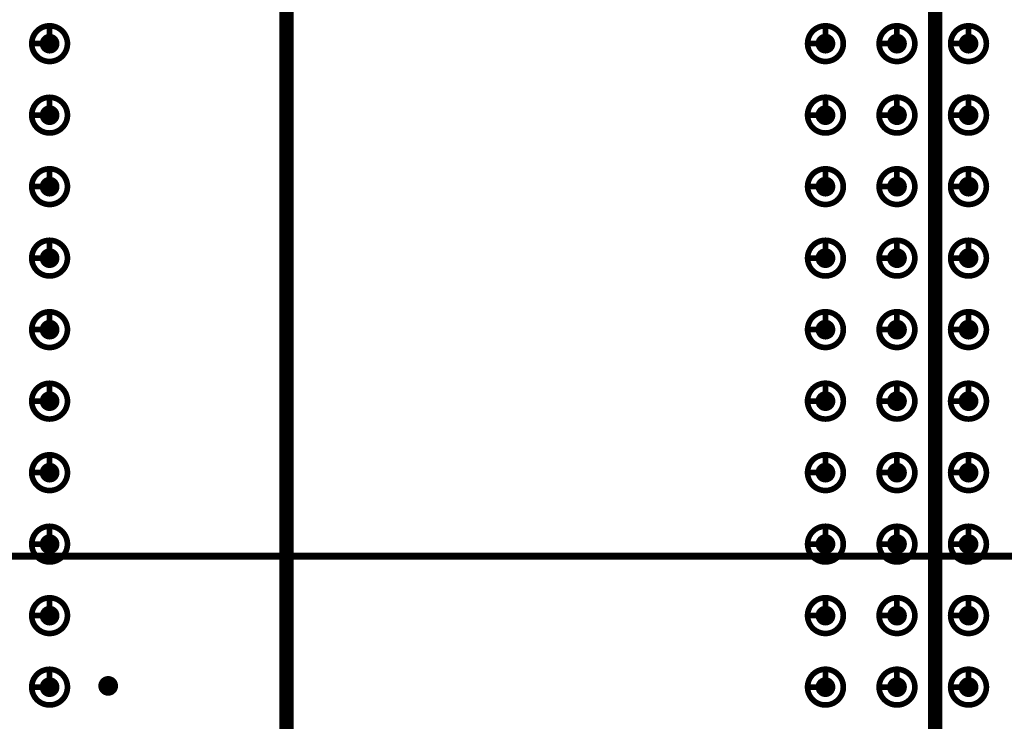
# Model space of a CAD drawing. Header units: millimetres. Extents: x 62 to 363, y 42 to 391.
# Tile 170 of 216: x 252 to 270, y 214 to 227. Entities that reach past the tile are written whole.
import ezdxf

# ---------------------------------------------------------------- set-up
doc = ezdxf.new("R2010")
doc.units = ezdxf.units.MM
for name, color, linetype in [('Mechanical8', 56, 'Continuous'), ('PadHoleLayer', 156, 'Continuous'), ('ViaHoleLayer', 16, 'Continuous')]:
    doc.layers.add(name, color=color, linetype=linetype)

# ---------------------------------------------------------------- blocks, each defined once
blk = doc.blocks.new('SAMTEC_SEAM_50_02_0_L_08_2_A_GP_K_TR_1849')
at = {"layer": 'Mechanical8'}
for points, const_width in [([(-15.557, 4.445, 1), (-16.192, 4.445, 1)], 0.1), ([(-15.9, 4.762, 1), (-15.85, 4.762, 1)], 0.05), ([(-14.287, 4.445, 1), (-14.922, 4.445, 1)], 0.1), ([(-14.63, 4.762, 1), (-14.58, 4.762, 1)], 0.05), ([(-13.018, 4.445, 1), (-13.652, 4.445, 1)], 0.1), ([(-13.36, 4.762, 1), (-13.31, 4.762, 1)], 0.05), ([(-11.748, 4.445, 1), (-12.383, 4.445, 1)], 0.1), ([(-12.09, 4.762, 1), (-12.04, 4.762, 1)], 0.05), ([(-10.477, 4.445, 1), (-11.113, 4.445, 1)], 0.1), ([(-10.82, 4.762, 1), (-10.77, 4.762, 1)], 0.05), ([(-9.207, 4.445, 1), (-9.842, 4.445, 1)], 0.1), ([(-9.55, 4.762, 1), (-9.5, 4.762, 1)], 0.05), ([(-7.938, 4.445, 1), (-8.572, 4.445, 1)], 0.1), ([(-8.28, 4.762, 1), (-8.23, 4.762, 1)], 0.05), ([(-6.668, 4.445, 1), (-7.302, 4.445, 1)], 0.1), ([(-7.01, 4.762, 1), (-6.96, 4.762, 1)], 0.05), ([(-5.397, 4.445, 1), (-6.032, 4.445, 1)], 0.1), ([(-5.74, 4.762, 1), (-5.69, 4.762, 1)], 0.05), ([(-4.128, 4.445, 1), (-4.762, 4.445, 1)], 0.1), ([(-4.47, 4.762, 1), (-4.42, 4.762, 1)], 0.05), ([(-16.217, 4.445, 1), (-16.168, 4.445, 1)], 0.05), ([(-15.9, 4.445, 1), (-15.85, 4.445, 1)], 0.05), ([(-15.9, 4.445, 1), (-15.85, 4.445, 1)], 0.05), ([(-15.582, 4.445, 1), (-15.533, 4.445, 1)], 0.05), ([(-15.582, 4.445, 1), (-15.533, 4.445, 1)], 0.05), ([(-14.947, 4.445, 1), (-14.898, 4.445, 1)], 0.05), ([(-14.63, 4.445, 1), (-14.58, 4.445, 1)], 0.05), ([(-14.63, 4.445, 1), (-14.58, 4.445, 1)], 0.05), ([(-14.312, 4.445, 1), (-14.263, 4.445, 1)], 0.05), ([(-14.312, 4.445, 1), (-14.263, 4.445, 1)], 0.05), ([(-13.677, 4.445, 1), (-13.628, 4.445, 1)], 0.05), ([(-13.36, 4.445, 1), (-13.31, 4.445, 1)], 0.05), ([(-13.36, 4.445, 1), (-13.31, 4.445, 1)], 0.05), ([(-13.042, 4.445, 1), (-12.993, 4.445, 1)], 0.05), ([(-13.042, 4.445, 1), (-12.993, 4.445, 1)], 0.05), ([(-12.407, 4.445, 1), (-12.358, 4.445, 1)], 0.05), ([(-12.09, 4.445, 1), (-12.04, 4.445, 1)], 0.05), ([(-12.09, 4.445, 1), (-12.04, 4.445, 1)], 0.05), ([(-11.772, 4.445, 1), (-11.723, 4.445, 1)], 0.05), ([(-11.772, 4.445, 1), (-11.723, 4.445, 1)], 0.05), ([(-11.137, 4.445, 1), (-11.088, 4.445, 1)], 0.05), ([(-10.82, 4.445, 1), (-10.77, 4.445, 1)], 0.05), ([(-10.82, 4.445, 1), (-10.77, 4.445, 1)], 0.05), ([(-10.502, 4.445, 1), (-10.453, 4.445, 1)], 0.05), ([(-10.502, 4.445, 1), (-10.453, 4.445, 1)], 0.05), ([(-9.867, 4.445, 1), (-9.818, 4.445, 1)], 0.05), ([(-9.55, 4.445, 1), (-9.5, 4.445, 1)], 0.05), ([(-9.55, 4.445, 1), (-9.5, 4.445, 1)], 0.05), ([(-9.232, 4.445, 1), (-9.183, 4.445, 1)], 0.05), ([(-9.232, 4.445, 1), (-9.183, 4.445, 1)], 0.05), ([(-8.597, 4.445, 1), (-8.548, 4.445, 1)], 0.05), ([(-8.28, 4.445, 1), (-8.23, 4.445, 1)], 0.05), ([(-8.28, 4.445, 1), (-8.23, 4.445, 1)], 0.05), ([(-7.962, 4.445, 1), (-7.913, 4.445, 1)], 0.05), ([(-7.962, 4.445, 1), (-7.913, 4.445, 1)], 0.05), ([(-7.327, 4.445, 1), (-7.278, 4.445, 1)], 0.05), ([(-7.01, 4.445, 1), (-6.96, 4.445, 1)], 0.05), ([(-7.01, 4.445, 1), (-6.96, 4.445, 1)], 0.05), ([(-6.692, 4.445, 1), (-6.643, 4.445, 1)], 0.05), ([(-6.692, 4.445, 1), (-6.643, 4.445, 1)], 0.05), ([(-6.057, 4.445, 1), (-6.008, 4.445, 1)], 0.05), ([(-5.74, 4.445, 1), (-5.69, 4.445, 1)], 0.05), ([(-5.74, 4.445, 1), (-5.69, 4.445, 1)], 0.05), ([(-5.422, 4.445, 1), (-5.373, 4.445, 1)], 0.05), ([(-5.422, 4.445, 1), (-5.373, 4.445, 1)], 0.05), ([(-4.787, 4.445, 1), (-4.738, 4.445, 1)], 0.05), ([(-4.47, 4.445, 1), (-4.42, 4.445, 1)], 0.05), ([(-4.47, 4.445, 1), (-4.42, 4.445, 1)], 0.05), ([(-4.152, 4.445, 1), (-4.103, 4.445, 1)], 0.05), ([(-4.152, 4.445, 1), (-4.103, 4.445, 1)], 0.05), ([(-15.557, 3.175, 1), (-16.192, 3.175, 1)], 0.1), ([(-15.9, 3.492, 1), (-15.85, 3.492, 1)], 0.05), ([(-14.287, 3.175, 1), (-14.922, 3.175, 1)], 0.1), ([(-14.63, 3.492, 1), (-14.58, 3.492, 1)], 0.05), ([(-13.018, 3.175, 1), (-13.652, 3.175, 1)], 0.1), ([(-13.36, 3.492, 1), (-13.31, 3.492, 1)], 0.05), ([(-11.748, 3.175, 1), (-12.383, 3.175, 1)], 0.1), ([(-12.09, 3.492, 1), (-12.04, 3.492, 1)], 0.05), ([(-10.477, 3.175, 1), (-11.113, 3.175, 1)], 0.1), ([(-10.82, 3.492, 1), (-10.77, 3.492, 1)], 0.05), ([(-9.207, 3.175, 1), (-9.842, 3.175, 1)], 0.1), ([(-9.55, 3.492, 1), (-9.5, 3.492, 1)], 0.05), ([(-7.938, 3.175, 1), (-8.572, 3.175, 1)], 0.1), ([(-8.28, 3.492, 1), (-8.23, 3.492, 1)], 0.05), ([(-6.668, 3.175, 1), (-7.302, 3.175, 1)], 0.1), ([(-7.01, 3.492, 1), (-6.96, 3.492, 1)], 0.05), ([(-5.397, 3.175, 1), (-6.032, 3.175, 1)], 0.1), ([(-5.74, 3.492, 1), (-5.69, 3.492, 1)], 0.05), ([(-4.128, 3.175, 1), (-4.762, 3.175, 1)], 0.1), ([(-4.47, 3.492, 1), (-4.42, 3.492, 1)], 0.05), ([(-16.217, 3.175, 1), (-16.168, 3.175, 1)], 0.05), ([(-15.9, 3.175, 1), (-15.85, 3.175, 1)], 0.05), ([(-15.9, 3.175, 1), (-15.85, 3.175, 1)], 0.05), ([(-15.582, 3.175, 1), (-15.533, 3.175, 1)], 0.05), ([(-15.582, 3.175, 1), (-15.533, 3.175, 1)], 0.05), ([(-14.947, 3.175, 1), (-14.898, 3.175, 1)], 0.05), ([(-14.63, 3.175, 1), (-14.58, 3.175, 1)], 0.05), ([(-14.63, 3.175, 1), (-14.58, 3.175, 1)], 0.05), ([(-14.312, 3.175, 1), (-14.263, 3.175, 1)], 0.05), ([(-14.312, 3.175, 1), (-14.263, 3.175, 1)], 0.05), ([(-13.677, 3.175, 1), (-13.628, 3.175, 1)], 0.05), ([(-13.36, 3.175, 1), (-13.31, 3.175, 1)], 0.05), ([(-13.36, 3.175, 1), (-13.31, 3.175, 1)], 0.05), ([(-13.042, 3.175, 1), (-12.993, 3.175, 1)], 0.05), ([(-13.042, 3.175, 1), (-12.993, 3.175, 1)], 0.05), ([(-12.407, 3.175, 1), (-12.358, 3.175, 1)], 0.05), ([(-12.09, 3.175, 1), (-12.04, 3.175, 1)], 0.05), ([(-12.09, 3.175, 1), (-12.04, 3.175, 1)], 0.05), ([(-11.772, 3.175, 1), (-11.723, 3.175, 1)], 0.05), ([(-11.772, 3.175, 1), (-11.723, 3.175, 1)], 0.05), ([(-11.137, 3.175, 1), (-11.088, 3.175, 1)], 0.05), ([(-10.82, 3.175, 1), (-10.77, 3.175, 1)], 0.05), ([(-10.82, 3.175, 1), (-10.77, 3.175, 1)], 0.05), ([(-10.502, 3.175, 1), (-10.453, 3.175, 1)], 0.05), ([(-10.502, 3.175, 1), (-10.453, 3.175, 1)], 0.05), ([(-9.867, 3.175, 1), (-9.818, 3.175, 1)], 0.05), ([(-9.55, 3.175, 1), (-9.5, 3.175, 1)], 0.05), ([(-9.55, 3.175, 1), (-9.5, 3.175, 1)], 0.05), ([(-9.232, 3.175, 1), (-9.183, 3.175, 1)], 0.05), ([(-9.232, 3.175, 1), (-9.183, 3.175, 1)], 0.05), ([(-8.597, 3.175, 1), (-8.548, 3.175, 1)], 0.05), ([(-8.28, 3.175, 1), (-8.23, 3.175, 1)], 0.05), ([(-8.28, 3.175, 1), (-8.23, 3.175, 1)], 0.05), ([(-7.962, 3.175, 1), (-7.913, 3.175, 1)], 0.05), ([(-7.962, 3.175, 1), (-7.913, 3.175, 1)], 0.05), ([(-7.327, 3.175, 1), (-7.278, 3.175, 1)], 0.05), ([(-7.01, 3.175, 1), (-6.96, 3.175, 1)], 0.05), ([(-7.01, 3.175, 1), (-6.96, 3.175, 1)], 0.05), ([(-6.692, 3.175, 1), (-6.643, 3.175, 1)], 0.05), ([(-6.692, 3.175, 1), (-6.643, 3.175, 1)], 0.05), ([(-6.057, 3.175, 1), (-6.008, 3.175, 1)], 0.05), ([(-5.74, 3.175, 1), (-5.69, 3.175, 1)], 0.05), ([(-5.74, 3.175, 1), (-5.69, 3.175, 1)], 0.05), ([(-5.422, 3.175, 1), (-5.373, 3.175, 1)], 0.05), ([(-5.422, 3.175, 1), (-5.373, 3.175, 1)], 0.05), ([(-4.787, 3.175, 1), (-4.738, 3.175, 1)], 0.05), ([(-4.47, 3.175, 1), (-4.42, 3.175, 1)], 0.05), ([(-4.47, 3.175, 1), (-4.42, 3.175, 1)], 0.05), ([(-4.152, 3.175, 1), (-4.103, 3.175, 1)], 0.05), ([(-4.152, 3.175, 1), (-4.103, 3.175, 1)], 0.05), ([(-15.557, 1.905, 1), (-16.192, 1.905, 1)], 0.1), ([(-15.9, 2.222, 1), (-15.85, 2.222, 1)], 0.05), ([(-14.287, 1.905, 1), (-14.922, 1.905, 1)], 0.1), ([(-14.63, 2.222, 1), (-14.58, 2.222, 1)], 0.05), ([(-13.018, 1.905, 1), (-13.652, 1.905, 1)], 0.1), ([(-13.36, 2.222, 1), (-13.31, 2.222, 1)], 0.05), ([(-11.748, 1.905, 1), (-12.383, 1.905, 1)], 0.1), ([(-12.09, 2.222, 1), (-12.04, 2.222, 1)], 0.05), ([(-10.477, 1.905, 1), (-11.113, 1.905, 1)], 0.1), ([(-10.82, 2.222, 1), (-10.77, 2.222, 1)], 0.05), ([(-9.207, 1.905, 1), (-9.842, 1.905, 1)], 0.1), ([(-9.55, 2.222, 1), (-9.5, 2.222, 1)], 0.05), ([(-7.938, 1.905, 1), (-8.572, 1.905, 1)], 0.1), ([(-8.28, 2.222, 1), (-8.23, 2.222, 1)], 0.05), ([(-6.668, 1.905, 1), (-7.302, 1.905, 1)], 0.1), ([(-7.01, 2.222, 1), (-6.96, 2.222, 1)], 0.05), ([(-5.397, 1.905, 1), (-6.032, 1.905, 1)], 0.1), ([(-5.74, 2.222, 1), (-5.69, 2.222, 1)], 0.05), ([(-4.128, 1.905, 1), (-4.762, 1.905, 1)], 0.1), ([(-4.47, 2.222, 1), (-4.42, 2.222, 1)], 0.05), ([(-16.217, 1.905, 1), (-16.168, 1.905, 1)], 0.05), ([(-15.9, 1.905, 1), (-15.85, 1.905, 1)], 0.05), ([(-15.9, 1.905, 1), (-15.85, 1.905, 1)], 0.05), ([(-15.582, 1.905, 1), (-15.533, 1.905, 1)], 0.05), ([(-15.582, 1.905, 1), (-15.533, 1.905, 1)], 0.05), ([(-14.947, 1.905, 1), (-14.898, 1.905, 1)], 0.05), ([(-14.63, 1.905, 1), (-14.58, 1.905, 1)], 0.05), ([(-14.63, 1.905, 1), (-14.58, 1.905, 1)], 0.05), ([(-14.312, 1.905, 1), (-14.263, 1.905, 1)], 0.05), ([(-14.312, 1.905, 1), (-14.263, 1.905, 1)], 0.05), ([(-13.677, 1.905, 1), (-13.628, 1.905, 1)], 0.05), ([(-13.36, 1.905, 1), (-13.31, 1.905, 1)], 0.05), ([(-13.36, 1.905, 1), (-13.31, 1.905, 1)], 0.05), ([(-13.042, 1.905, 1), (-12.993, 1.905, 1)], 0.05), ([(-13.042, 1.905, 1), (-12.993, 1.905, 1)], 0.05), ([(-12.407, 1.905, 1), (-12.358, 1.905, 1)], 0.05), ([(-12.09, 1.905, 1), (-12.04, 1.905, 1)], 0.05), ([(-12.09, 1.905, 1), (-12.04, 1.905, 1)], 0.05), ([(-11.772, 1.905, 1), (-11.723, 1.905, 1)], 0.05), ([(-11.772, 1.905, 1), (-11.723, 1.905, 1)], 0.05), ([(-11.137, 1.905, 1), (-11.088, 1.905, 1)], 0.05), ([(-10.82, 1.905, 1), (-10.77, 1.905, 1)], 0.05), ([(-10.82, 1.905, 1), (-10.77, 1.905, 1)], 0.05), ([(-10.502, 1.905, 1), (-10.453, 1.905, 1)], 0.05), ([(-10.502, 1.905, 1), (-10.453, 1.905, 1)], 0.05), ([(-9.867, 1.905, 1), (-9.818, 1.905, 1)], 0.05), ([(-9.55, 1.905, 1), (-9.5, 1.905, 1)], 0.05), ([(-9.55, 1.905, 1), (-9.5, 1.905, 1)], 0.05), ([(-9.232, 1.905, 1), (-9.183, 1.905, 1)], 0.05), ([(-9.232, 1.905, 1), (-9.183, 1.905, 1)], 0.05), ([(-8.597, 1.905, 1), (-8.548, 1.905, 1)], 0.05), ([(-8.28, 1.905, 1), (-8.23, 1.905, 1)], 0.05), ([(-8.28, 1.905, 1), (-8.23, 1.905, 1)], 0.05), ([(-7.962, 1.905, 1), (-7.913, 1.905, 1)], 0.05), ([(-7.962, 1.905, 1), (-7.913, 1.905, 1)], 0.05), ([(-7.327, 1.905, 1), (-7.278, 1.905, 1)], 0.05), ([(-7.01, 1.905, 1), (-6.96, 1.905, 1)], 0.05), ([(-7.01, 1.905, 1), (-6.96, 1.905, 1)], 0.05), ([(-6.692, 1.905, 1), (-6.643, 1.905, 1)], 0.05), ([(-6.692, 1.905, 1), (-6.643, 1.905, 1)], 0.05), ([(-6.057, 1.905, 1), (-6.008, 1.905, 1)], 0.05), ([(-5.74, 1.905, 1), (-5.69, 1.905, 1)], 0.05), ([(-5.74, 1.905, 1), (-5.69, 1.905, 1)], 0.05), ([(-5.422, 1.905, 1), (-5.373, 1.905, 1)], 0.05), ([(-5.422, 1.905, 1), (-5.373, 1.905, 1)], 0.05), ([(-4.787, 1.905, 1), (-4.738, 1.905, 1)], 0.05), ([(-4.47, 1.905, 1), (-4.42, 1.905, 1)], 0.05), ([(-4.47, 1.905, 1), (-4.42, 1.905, 1)], 0.05), ([(-4.152, 1.905, 1), (-4.103, 1.905, 1)], 0.05), ([(-4.152, 1.905, 1), (-4.103, 1.905, 1)], 0.05)]:
    blk.add_lwpolyline(points, format="xyb", close=True, dxfattribs=dict(at, const_width=const_width))
at = {"layer": 'Mechanical8', "const_width": 0.1}
for points in [[(-15.875, 4.762), (-15.875, 4.445)], [(-14.605, 4.762), (-14.605, 4.445)], [(-13.335, 4.762), (-13.335, 4.445)], [(-12.065, 4.762), (-12.065, 4.445)], [(-10.795, 4.762), (-10.795, 4.445)], [(-9.525, 4.762), (-9.525, 4.445)], [(-8.255, 4.762), (-8.255, 4.445)], [(-6.985, 4.762), (-6.985, 4.445)], [(-5.715, 4.762), (-5.715, 4.445)], [(-4.445, 4.762), (-4.445, 4.445)], [(-15.875, 4.445), (-15.557, 4.445)], [(-14.605, 4.445), (-14.287, 4.445)], [(-13.335, 4.445), (-13.018, 4.445)], [(-12.065, 4.445), (-11.748, 4.445)], [(-10.795, 4.445), (-10.477, 4.445)], [(-9.525, 4.445), (-9.207, 4.445)], [(-8.255, 4.445), (-7.938, 4.445)], [(-6.985, 4.445), (-6.668, 4.445)], [(-5.715, 4.445), (-5.397, 4.445)], [(-4.445, 4.445), (-4.128, 4.445)], [(-15.875, 3.492), (-15.875, 3.175)], [(-14.605, 3.492), (-14.605, 3.175)], [(-13.335, 3.492), (-13.335, 3.175)], [(-12.065, 3.492), (-12.065, 3.175)], [(-10.795, 3.492), (-10.795, 3.175)], [(-9.525, 3.492), (-9.525, 3.175)], [(-8.255, 3.492), (-8.255, 3.175)], [(-6.985, 3.492), (-6.985, 3.175)], [(-5.715, 3.492), (-5.715, 3.175)], [(-4.445, 3.492), (-4.445, 3.175)], [(-15.875, 3.175), (-15.557, 3.175)], [(-14.605, 3.175), (-14.287, 3.175)], [(-13.335, 3.175), (-13.018, 3.175)], [(-12.065, 3.175), (-11.748, 3.175)], [(-10.795, 3.175), (-10.477, 3.175)], [(-9.525, 3.175), (-9.207, 3.175)], [(-8.255, 3.175), (-7.938, 3.175)], [(-6.985, 3.175), (-6.668, 3.175)], [(-5.715, 3.175), (-5.397, 3.175)], [(-4.445, 3.175), (-4.128, 3.175)], [(-15.875, 2.222), (-15.875, 1.905)], [(-14.605, 2.222), (-14.605, 1.905)], [(-13.335, 2.222), (-13.335, 1.905)], [(-12.065, 2.222), (-12.065, 1.905)], [(-10.795, 2.222), (-10.795, 1.905)], [(-9.525, 2.222), (-9.525, 1.905)], [(-8.255, 2.222), (-8.255, 1.905)], [(-6.985, 2.222), (-6.985, 1.905)], [(-5.715, 2.222), (-5.715, 1.905)], [(-4.445, 2.222), (-4.445, 1.905)], [(-15.875, 1.905), (-15.557, 1.905)], [(-14.605, 1.905), (-14.287, 1.905)], [(-13.335, 1.905), (-13.018, 1.905)], [(-12.065, 1.905), (-11.748, 1.905)], [(-10.795, 1.905), (-10.477, 1.905)], [(-9.525, 1.905), (-9.207, 1.905)], [(-8.255, 1.905), (-7.938, 1.905)], [(-6.985, 1.905), (-6.668, 1.905)], [(-5.715, 1.905), (-5.397, 1.905)], [(-4.445, 1.905), (-4.128, 1.905)]]:
    blk.add_lwpolyline(points, dxfattribs=at)
at = {"layer": 'PadHoleLayer', "const_width": 0.175}
for points in [[(-15.963, 4.445, 1), (-15.787, 4.445, 1)], [(-14.693, 4.445, 1), (-14.517, 4.445, 1)], [(-13.423, 4.445, 1), (-13.247, 4.445, 1)], [(-12.153, 4.445, 1), (-11.977, 4.445, 1)], [(-10.883, 4.445, 1), (-10.707, 4.445, 1)], [(-9.613, 4.445, 1), (-9.437, 4.445, 1)], [(-8.343, 4.445, 1), (-8.167, 4.445, 1)], [(-7.073, 4.445, 1), (-6.897, 4.445, 1)], [(-5.803, 4.445, 1), (-5.627, 4.445, 1)], [(-4.533, 4.445, 1), (-4.357, 4.445, 1)], [(-15.963, 3.175, 1), (-15.787, 3.175, 1)], [(-14.693, 3.175, 1), (-14.517, 3.175, 1)], [(-13.423, 3.175, 1), (-13.247, 3.175, 1)], [(-12.153, 3.175, 1), (-11.977, 3.175, 1)], [(-10.883, 3.175, 1), (-10.707, 3.175, 1)], [(-9.613, 3.175, 1), (-9.437, 3.175, 1)], [(-8.343, 3.175, 1), (-8.167, 3.175, 1)], [(-7.073, 3.175, 1), (-6.897, 3.175, 1)], [(-5.803, 3.175, 1), (-5.627, 3.175, 1)], [(-4.533, 3.175, 1), (-4.357, 3.175, 1)], [(-15.963, 1.905, 1), (-15.787, 1.905, 1)], [(-14.693, 1.905, 1), (-14.517, 1.905, 1)], [(-13.423, 1.905, 1), (-13.247, 1.905, 1)], [(-12.153, 1.905, 1), (-11.977, 1.905, 1)], [(-10.883, 1.905, 1), (-10.707, 1.905, 1)], [(-9.613, 1.905, 1), (-9.437, 1.905, 1)], [(-8.343, 1.905, 1), (-8.167, 1.905, 1)], [(-7.073, 1.905, 1), (-6.897, 1.905, 1)], [(-5.803, 1.905, 1), (-5.627, 1.905, 1)], [(-4.533, 1.905, 1), (-4.357, 1.905, 1)]]:
    blk.add_lwpolyline(points, format="xyb", close=True, dxfattribs=at)
blk = doc.blocks.new('SAMTEC_SEAM_50_02_0_L_08_2_A_GP_K_TR_1850')
at = {"layer": 'Mechanical8'}
for points, const_width in [([(-15.558, -4.445, 1), (-16.192, -4.445, 1)], 0.1), ([(-15.9, -4.128, 1), (-15.85, -4.128, 1)], 0.05), ([(-14.288, -4.445, 1), (-14.922, -4.445, 1)], 0.1), ([(-14.63, -4.128, 1), (-14.58, -4.128, 1)], 0.05), ([(-13.018, -4.445, 1), (-13.652, -4.445, 1)], 0.1), ([(-13.36, -4.128, 1), (-13.31, -4.128, 1)], 0.05), ([(-11.748, -4.445, 1), (-12.383, -4.445, 1)], 0.1), ([(-12.09, -4.128, 1), (-12.04, -4.128, 1)], 0.05), ([(-10.478, -4.445, 1), (-11.113, -4.445, 1)], 0.1), ([(-10.82, -4.128, 1), (-10.77, -4.128, 1)], 0.05), ([(-9.208, -4.445, 1), (-9.842, -4.445, 1)], 0.1), ([(-9.55, -4.128, 1), (-9.5, -4.128, 1)], 0.05), ([(-7.938, -4.445, 1), (-8.572, -4.445, 1)], 0.1), ([(-8.28, -4.128, 1), (-8.23, -4.128, 1)], 0.05), ([(-6.668, -4.445, 1), (-7.302, -4.445, 1)], 0.1), ([(-7.01, -4.128, 1), (-6.96, -4.128, 1)], 0.05), ([(-5.398, -4.445, 1), (-6.032, -4.445, 1)], 0.1), ([(-5.74, -4.128, 1), (-5.69, -4.128, 1)], 0.05), ([(-4.128, -4.445, 1), (-4.762, -4.445, 1)], 0.1), ([(-4.47, -4.128, 1), (-4.42, -4.128, 1)], 0.05), ([(-16.217, -4.445, 1), (-16.168, -4.445, 1)], 0.05), ([(-15.9, -4.445, 1), (-15.85, -4.445, 1)], 0.05), ([(-15.9, -4.445, 1), (-15.85, -4.445, 1)], 0.05), ([(-15.583, -4.445, 1), (-15.533, -4.445, 1)], 0.05), ([(-15.583, -4.445, 1), (-15.533, -4.445, 1)], 0.05), ([(-14.947, -4.445, 1), (-14.898, -4.445, 1)], 0.05), ([(-14.63, -4.445, 1), (-14.58, -4.445, 1)], 0.05), ([(-14.63, -4.445, 1), (-14.58, -4.445, 1)], 0.05), ([(-14.313, -4.445, 1), (-14.263, -4.445, 1)], 0.05), ([(-14.313, -4.445, 1), (-14.263, -4.445, 1)], 0.05), ([(-13.677, -4.445, 1), (-13.628, -4.445, 1)], 0.05), ([(-13.36, -4.445, 1), (-13.31, -4.445, 1)], 0.05), ([(-13.36, -4.445, 1), (-13.31, -4.445, 1)], 0.05), ([(-13.043, -4.445, 1), (-12.993, -4.445, 1)], 0.05), ([(-13.043, -4.445, 1), (-12.993, -4.445, 1)], 0.05), ([(-12.407, -4.445, 1), (-12.358, -4.445, 1)], 0.05), ([(-12.09, -4.445, 1), (-12.04, -4.445, 1)], 0.05), ([(-12.09, -4.445, 1), (-12.04, -4.445, 1)], 0.05), ([(-11.773, -4.445, 1), (-11.723, -4.445, 1)], 0.05), ([(-11.773, -4.445, 1), (-11.723, -4.445, 1)], 0.05), ([(-11.137, -4.445, 1), (-11.088, -4.445, 1)], 0.05), ([(-10.82, -4.445, 1), (-10.77, -4.445, 1)], 0.05), ([(-10.82, -4.445, 1), (-10.77, -4.445, 1)], 0.05), ([(-10.503, -4.445, 1), (-10.453, -4.445, 1)], 0.05), ([(-10.503, -4.445, 1), (-10.453, -4.445, 1)], 0.05), ([(-9.867, -4.445, 1), (-9.818, -4.445, 1)], 0.05), ([(-9.55, -4.445, 1), (-9.5, -4.445, 1)], 0.05), ([(-9.55, -4.445, 1), (-9.5, -4.445, 1)], 0.05), ([(-9.233, -4.445, 1), (-9.183, -4.445, 1)], 0.05), ([(-9.233, -4.445, 1), (-9.183, -4.445, 1)], 0.05), ([(-8.597, -4.445, 1), (-8.548, -4.445, 1)], 0.05), ([(-8.28, -4.445, 1), (-8.23, -4.445, 1)], 0.05), ([(-8.28, -4.445, 1), (-8.23, -4.445, 1)], 0.05), ([(-7.963, -4.445, 1), (-7.913, -4.445, 1)], 0.05), ([(-7.963, -4.445, 1), (-7.913, -4.445, 1)], 0.05), ([(-7.327, -4.445, 1), (-7.278, -4.445, 1)], 0.05), ([(-7.01, -4.445, 1), (-6.96, -4.445, 1)], 0.05), ([(-7.01, -4.445, 1), (-6.96, -4.445, 1)], 0.05), ([(-6.693, -4.445, 1), (-6.643, -4.445, 1)], 0.05), ([(-6.693, -4.445, 1), (-6.643, -4.445, 1)], 0.05), ([(-6.057, -4.445, 1), (-6.008, -4.445, 1)], 0.05), ([(-5.74, -4.445, 1), (-5.69, -4.445, 1)], 0.05), ([(-5.74, -4.445, 1), (-5.69, -4.445, 1)], 0.05), ([(-5.423, -4.445, 1), (-5.373, -4.445, 1)], 0.05), ([(-5.423, -4.445, 1), (-5.373, -4.445, 1)], 0.05), ([(-4.787, -4.445, 1), (-4.738, -4.445, 1)], 0.05), ([(-4.47, -4.445, 1), (-4.42, -4.445, 1)], 0.05), ([(-4.47, -4.445, 1), (-4.42, -4.445, 1)], 0.05), ([(-4.153, -4.445, 1), (-4.103, -4.445, 1)], 0.05), ([(-4.153, -4.445, 1), (-4.103, -4.445, 1)], 0.05)]:
    blk.add_lwpolyline(points, format="xyb", close=True, dxfattribs=dict(at, const_width=const_width))
at = {"layer": 'Mechanical8', "const_width": 0.1}
for points in [[(-15.875, -4.128), (-15.875, -4.445)], [(-14.605, -4.128), (-14.605, -4.445)], [(-13.335, -4.128), (-13.335, -4.445)], [(-12.065, -4.128), (-12.065, -4.445)], [(-10.795, -4.128), (-10.795, -4.445)], [(-9.525, -4.128), (-9.525, -4.445)], [(-8.255, -4.128), (-8.255, -4.445)], [(-6.985, -4.128), (-6.985, -4.445)], [(-5.715, -4.128), (-5.715, -4.445)], [(-4.445, -4.128), (-4.445, -4.445)], [(-15.875, -4.445), (-15.558, -4.445)], [(-14.605, -4.445), (-14.288, -4.445)], [(-13.335, -4.445), (-13.018, -4.445)], [(-12.065, -4.445), (-11.748, -4.445)], [(-10.795, -4.445), (-10.478, -4.445)], [(-9.525, -4.445), (-9.208, -4.445)], [(-8.255, -4.445), (-7.938, -4.445)], [(-6.985, -4.445), (-6.668, -4.445)], [(-5.715, -4.445), (-5.398, -4.445)], [(-4.445, -4.445), (-4.128, -4.445)]]:
    blk.add_lwpolyline(points, dxfattribs=at)
at = {"layer": 'PadHoleLayer', "const_width": 0.175}
for points in [[(-15.963, -4.445, 1), (-15.788, -4.445, 1)], [(-14.693, -4.445, 1), (-14.518, -4.445, 1)], [(-13.423, -4.445, 1), (-13.248, -4.445, 1)], [(-12.153, -4.445, 1), (-11.978, -4.445, 1)], [(-10.883, -4.445, 1), (-10.708, -4.445, 1)], [(-9.613, -4.445, 1), (-9.438, -4.445, 1)], [(-8.343, -4.445, 1), (-8.168, -4.445, 1)], [(-7.073, -4.445, 1), (-6.898, -4.445, 1)], [(-5.803, -4.445, 1), (-5.628, -4.445, 1)], [(-4.533, -4.445, 1), (-4.358, -4.445, 1)]]:
    blk.add_lwpolyline(points, format="xyb", close=True, dxfattribs=at)

msp = doc.modelspace()

# ---------------------------------------------------------------- linework, layer by layer
at = {"layer": 'Mechanical8'}
for points, const_width in [([(256.85, 74.118), (256.85, 390.144)], 0.254), ([(268.363, 150.654), (268.363, 310.6)], 0.254), ([(214.2, 217.25), (352.185, 217.25)], 0.127)]:
    msp.add_lwpolyline(points, dxfattribs=dict(at, const_width=const_width))
at = {"layer": 'ViaHoleLayer', "const_width": 0.175}
msp.add_lwpolyline([(253.595, 214.947, 1), (253.77, 214.947, 1)], format="xyb", close=True, dxfattribs=at)

# ---------------------------------------------------------------- block references
at = {"rotation": 90}
for name, p in [('SAMTEC_SEAM_50_02_0_L_08_2_A_GP_K_TR_1850', (248.197, 230.8)), ('SAMTEC_SEAM_50_02_0_L_08_2_A_GP_K_TR_1849', (270.862, 230.8))]:
    msp.add_blockref(name, p, dxfattribs=at)

doc.saveas('drawing.dxf')
